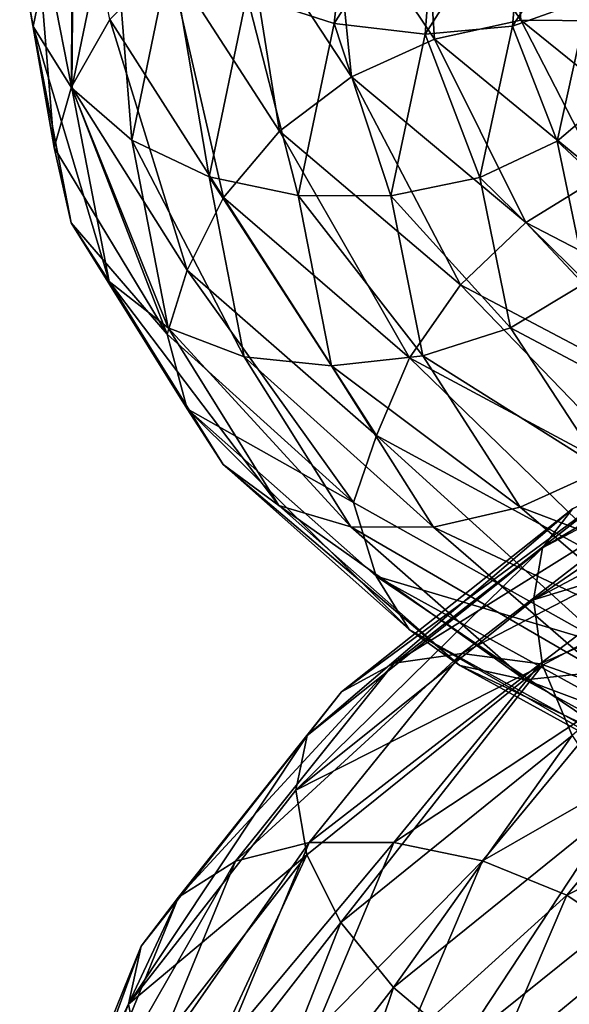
# Model space of a CAD drawing. Header units: metres. Extents: x -109 to 109, y -432 to 89.
# Tile 117 of 256: x -19 to -14.35, y -322.72 to -314.39. Entities that reach past the tile are written whole.
import ezdxf

# ---------------------------------------------------------------- set-up
doc = ezdxf.new("R2010")
doc.units = ezdxf.units.M
doc.layers.add('solid_506360_24502164', color=7, linetype='CONTINUOUS')

msp = doc.modelspace()

# ---------------------------------------------------------------- linework, layer by layer
at = {"layer": 'solid_506360_24502164'}
for points in [[(-17.078701, -314.186798, 927.679077), (-16.1555, -312.707336, 924.871277), (-16.340874, -314.424774, 927.682068)], [(-16.1555, -312.707336, 924.871277), (-15.457558, -313.023407, 924.984558), (-16.340874, -314.424774, 927.682068)], [(-18.997499, -313.81189, 931.757568), (-18.538456, -312.775482, 928.355408), (-18.883743, -314.450073, 931.505188)], [(-18.883743, -314.450073, 931.505188), (-18.538456, -312.775482, 928.355408), (-18.555967, -314.973053, 931.129822)], [(-18.552156, -312.798553, 932.679504), (-18.881693, -313.323456, 932.308044), (-18.56073, -314.960815, 935.480591)], [(-18.236795, -314.39035, 935.806702), (-18.552156, -312.798553, 932.679504), (-18.56073, -314.960815, 935.480591)], [(-18.538456, -312.775482, 928.355408), (-18.216673, -313.324402, 928.035095), (-18.555967, -314.973053, 931.129822)], [(-16.340874, -314.424774, 927.682068), (-15.457558, -313.023407, 924.984558), (-15.569795, -314.514099, 927.802185)], [(-15.457558, -313.023407, 924.984558), (-14.72816, -313.197235, 925.218445), (-15.569795, -314.514099, 927.802185)], [(-15.583302, -313.181091, 936.042542), (-16.355391, -313.262451, 936.161926), (-15.492563, -314.557098, 938.922546)], [(-14.761205, -314.39563, 938.685974), (-15.583302, -313.181091, 936.042542), (-15.492563, -314.557098, 938.922546)], [(-14.844507, -313.263641, 935.817444), (-15.583302, -313.181091, 936.042542), (-14.761205, -314.39563, 938.685974)], [(-15.569795, -314.514099, 927.802185), (-14.72816, -313.197235, 925.218445), (-14.831375, -314.44693, 928.029358)], [(-14.72816, -313.197235, 925.218445), (-14.029655, -313.213318, 925.553406), (-14.831375, -314.44693, 928.029358)], [(-14.831375, -314.44693, 928.029358), (-14.029655, -313.213318, 925.553406), (-14.189918, -314.217255, 928.351807)], [(-18.881693, -313.323456, 932.308044), (-18.997499, -313.81189, 931.757568), (-18.706806, -315.472351, 934.938416)], [(-18.56073, -314.960815, 935.480591), (-18.881693, -313.323456, 932.308044), (-18.706806, -315.472351, 934.938416)], [(-18.555967, -314.973053, 931.129822), (-18.216673, -313.324402, 928.035095), (-18.049063, -315.410736, 930.814697)], [(-18.216673, -313.324402, 928.035095), (-17.71904, -313.809723, 927.801086), (-18.049063, -315.410736, 930.814697)], [(-16.355391, -313.262451, 936.161926), (-17.094778, -313.501038, 936.1651), (-16.192944, -314.875183, 939.036682)], [(-15.492563, -314.557098, 938.922546), (-16.355391, -313.262451, 936.161926), (-16.192944, -314.875183, 939.036682)], [(-14.061386, -314.403961, 938.347656), (-14.844507, -313.263641, 935.817444), (-14.761205, -314.39563, 938.685974)], [(-14.20333, -313.51413, 935.497803), (-14.844507, -313.263641, 935.817444), (-14.061386, -314.403961, 938.347656)], [(-17.094778, -313.501038, 936.1651), (-17.737076, -313.887848, 936.04303), (-16.801357, -315.334381, 939.009338)], [(-16.192944, -314.875183, 939.036682), (-17.094778, -313.501038, 936.1651), (-16.801357, -315.334381, 939.009338)], [(-18.706806, -315.472351, 934.938416), (-18.997499, -313.81189, 931.757568), (-18.883743, -314.450073, 931.505188)], [(-18.049063, -315.410736, 930.814697), (-17.71904, -313.809723, 927.801086), (-17.396799, -315.721375, 930.591187)], [(-17.71904, -313.809723, 927.801086), (-17.078701, -314.186798, 927.679077), (-17.396799, -315.721375, 930.591187)], [(-17.737076, -313.887848, 936.04303), (-18.236795, -314.39035, 935.806702), (-17.274714, -315.897125, 938.844727)], [(-16.801357, -315.334381, 939.009338), (-17.737076, -313.887848, 936.04303), (-17.274714, -315.897125, 938.844727)], [(-17.396799, -315.721375, 930.591187), (-17.078701, -314.186798, 927.679077), (-16.645229, -315.878815, 930.47937)], [(-17.078701, -314.186798, 927.679077), (-16.340874, -314.424774, 927.682068), (-16.645229, -315.878815, 930.47937)], [(-14.831375, -314.44693, 928.029358), (-14.189918, -314.217255, 928.351807), (-14.45421, -315.421356, 930.822144)], [(-14.45421, -315.421356, 930.822144), (-14.189918, -314.217255, 928.351807), (-13.945849, -314.986633, 931.139404)], [(-18.236795, -314.39035, 935.806702), (-18.56073, -314.960815, 935.480591), (-17.58156, -316.511414, 938.562622)], [(-17.274714, -315.897125, 938.844727), (-18.236795, -314.39035, 935.806702), (-17.58156, -316.511414, 938.562622)], [(-14.761205, -314.39563, 938.685974), (-15.492563, -314.557098, 938.922546), (-14.083529, -315.716431, 941.514832)], [(-13.418687, -315.48114, 941.169006), (-14.761205, -314.39563, 938.685974), (-14.083529, -315.716431, 941.514832)], [(-14.061386, -314.403961, 938.347656), (-14.761205, -314.39563, 938.685974), (-13.418687, -315.48114, 941.169006)], [(-18.883743, -314.450073, 931.505188), (-18.555967, -314.973053, 931.129822), (-18.24054, -316.606903, 934.236084)], [(-18.562744, -316.109558, 934.666626), (-18.883743, -314.450073, 931.505188), (-18.24054, -316.606903, 934.236084)], [(-18.706806, -315.472351, 934.938416), (-18.883743, -314.450073, 931.505188), (-18.562744, -316.109558, 934.666626)], [(-16.645229, -315.878815, 930.47937), (-16.340874, -314.424774, 927.682068), (-15.859788, -315.881104, 930.481018)], [(-16.340874, -314.424774, 927.682068), (-15.569795, -314.514099, 927.802185), (-15.859788, -315.881104, 930.481018)], [(-15.569795, -314.514099, 927.802185), (-14.831375, -314.44693, 928.029358), (-15.107615, -315.728058, 930.595947)], [(-15.107615, -315.728058, 930.595947), (-14.831375, -314.44693, 928.029358), (-14.45421, -315.421356, 930.822144)], [(-15.492563, -314.557098, 938.922546), (-16.192944, -314.875183, 939.036682), (-14.720211, -316.107788, 941.732422)], [(-15.859788, -315.881104, 930.481018), (-15.569795, -314.514099, 927.802185), (-15.107615, -315.728058, 930.595947)], [(-14.083529, -315.716431, 941.514832), (-15.492563, -314.557098, 938.922546), (-14.720211, -316.107788, 941.732422)], [(-16.192944, -314.875183, 939.036682), (-16.801357, -315.334381, 939.009338), (-15.27329, -316.63382, 941.793457)], [(-14.720211, -316.107788, 941.732422), (-16.192944, -314.875183, 939.036682), (-15.27329, -316.63382, 941.793457)], [(-18.56073, -314.960815, 935.480591), (-18.706806, -315.472351, 934.938416), (-17.751842, -317.052551, 938.040833)], [(-17.58156, -316.511414, 938.562622), (-18.56073, -314.960815, 935.480591), (-17.751842, -317.052551, 938.040833)], [(-18.555967, -314.973053, 931.129822), (-18.049063, -315.410736, 930.814697), (-17.742254, -316.997314, 933.839661)], [(-18.24054, -316.606903, 934.236084), (-18.555967, -314.973053, 931.129822), (-17.742254, -316.997314, 933.839661)], [(-14.45421, -315.421356, 930.822144), (-13.945849, -314.986633, 931.139404), (-13.708789, -316.116425, 933.544678)], [(-18.049063, -315.410736, 930.814697), (-17.396799, -315.721375, 930.591187), (-17.101078, -317.241974, 933.514221)], [(-17.742254, -316.997314, 933.839661), (-18.049063, -315.410736, 930.814697), (-17.101078, -317.241974, 933.514221)], [(-16.801357, -315.334381, 939.009338), (-17.274714, -315.897125, 938.844727), (-15.703595, -317.252258, 941.69574)], [(-15.27329, -316.63382, 941.793457), (-16.801357, -315.334381, 939.009338), (-15.703595, -317.252258, 941.69574)], [(-17.751842, -317.052551, 938.040833), (-18.706806, -315.472351, 934.938416), (-18.562744, -316.109558, 934.666626)], [(-15.107615, -315.728058, 930.595947), (-14.45421, -315.421356, 930.822144), (-14.208508, -316.613434, 933.301514)], [(-14.208508, -316.613434, 933.301514), (-14.45421, -315.421356, 930.822144), (-13.708789, -316.116425, 933.544678)], [(-17.396799, -315.721375, 930.591187), (-16.645229, -315.878815, 930.47937), (-16.362284, -317.319427, 933.287109)], [(-17.101078, -317.241974, 933.514221), (-17.396799, -315.721375, 930.591187), (-16.362284, -317.319427, 933.287109)], [(-15.859788, -315.881104, 930.481018), (-15.107615, -315.728058, 930.595947), (-14.850806, -316.996765, 933.172058)], [(-14.850806, -316.996765, 933.172058), (-15.107615, -315.728058, 930.595947), (-14.208508, -316.613434, 933.301514)], [(-14.083529, -315.716431, 941.514832), (-14.720211, -316.107788, 941.732422), (-12.725127, -317.141357, 944.164917)], [(-17.274714, -315.897125, 938.844727), (-17.58156, -316.511414, 938.562622), (-15.982533, -317.907074, 941.454895)], [(-15.703595, -317.252258, 941.69574), (-17.274714, -315.897125, 938.844727), (-15.982533, -317.907074, 941.454895)], [(-16.645229, -315.878815, 930.47937), (-15.859788, -315.881104, 930.481018), (-15.590194, -317.235168, 933.1698)], [(-16.362284, -317.319427, 933.287109), (-16.645229, -315.878815, 930.47937), (-15.590194, -317.235168, 933.1698)], [(-15.590194, -317.235168, 933.1698), (-15.859788, -315.881104, 930.481018), (-14.850806, -316.996765, 933.172058)], [(-18.562744, -316.109558, 934.666626), (-18.24054, -316.606903, 934.236084), (-17.278261, -318.15451, 937.254272)], [(-17.583467, -317.681671, 937.738159), (-18.562744, -316.109558, 934.666626), (-17.278261, -318.15451, 937.254272)], [(-17.751842, -317.052551, 938.040833), (-18.562744, -316.109558, 934.666626), (-17.583467, -317.681671, 937.738159)], [(-14.720211, -316.107788, 941.732422), (-15.27329, -316.63382, 941.793457), (-13.203245, -317.726288, 944.30481)], [(-12.725127, -317.141357, 944.164917), (-14.720211, -316.107788, 941.732422), (-13.203245, -317.726288, 944.30481)], [(-17.58156, -316.511414, 938.562622), (-17.751842, -317.052551, 938.040833), (-16.177429, -318.474274, 940.946899)], [(-15.982533, -317.907074, 941.454895), (-17.58156, -316.511414, 938.562622), (-16.177429, -318.474274, 940.946899)], [(-18.24054, -316.606903, 934.236084), (-17.742254, -316.997314, 933.839661), (-16.806263, -318.499725, 936.779114)], [(-17.278261, -318.15451, 937.254272), (-18.24054, -316.606903, 934.236084), (-16.806263, -318.499725, 936.779114)], [(-15.27329, -316.63382, 941.793457), (-15.703595, -317.252258, 941.69574), (-13.57523, -318.39386, 944.267029)], [(-13.203245, -317.726288, 944.30481), (-15.27329, -316.63382, 941.793457), (-13.57523, -318.39386, 944.267029)], [(-14.850806, -316.996765, 933.172058), (-14.208508, -316.613434, 933.301514), (-13.45894, -317.737671, 935.712463)], [(-16.177429, -318.474274, 940.946899), (-17.751842, -317.052551, 938.040833), (-17.583467, -317.681671, 937.738159)], [(-17.742254, -316.997314, 933.839661), (-17.101078, -317.241974, 933.514221), (-16.19891, -318.681213, 936.355042)], [(-16.806263, -318.499725, 936.779114), (-17.742254, -316.997314, 933.839661), (-16.19891, -318.681213, 936.355042)], [(-15.590194, -317.235168, 933.1698), (-14.850806, -316.996765, 933.172058), (-14.067352, -318.19455, 935.676819)], [(-14.067352, -318.19455, 935.676819), (-14.850806, -316.996765, 933.172058), (-13.45894, -317.737671, 935.712463)], [(-17.101078, -317.241974, 933.514221), (-16.362284, -317.319427, 933.287109), (-15.499092, -318.682007, 936.016235)], [(-16.19891, -318.681213, 936.355042), (-17.101078, -317.241974, 933.514221), (-15.499092, -318.682007, 936.016235)], [(-16.362284, -317.319427, 933.287109), (-15.590194, -317.235168, 933.1698), (-14.767734, -318.514771, 935.783752)], [(-14.767734, -318.514771, 935.783752), (-15.590194, -317.235168, 933.1698), (-14.067352, -318.19455, 935.676819)], [(-11.864372, -317.23819, 911.373291), (-12.075115, -317.531708, 910.795044), (-14.57897, -318.857513, 912.970886)], [(-14.324529, -318.528412, 913.52002), (-11.864372, -317.23819, 911.373291), (-14.57897, -318.857513, 912.970886)], [(-15.499092, -318.682007, 936.016235), (-16.362284, -317.319427, 933.287109), (-14.767734, -318.514771, 935.783752)], [(-15.703595, -317.252258, 941.69574), (-15.982533, -317.907074, 941.454895), (-13.816362, -319.084564, 944.063049)], [(-13.57523, -318.39386, 944.267029), (-15.703595, -317.252258, 941.69574), (-13.816362, -319.084564, 944.063049)], [(-12.075115, -317.531708, 910.795044), (-12.12593, -317.954651, 910.292297), (-14.654501, -319.29892, 912.477234)], [(-14.57897, -318.857513, 912.970886), (-12.075115, -317.531708, 910.795044), (-14.654501, -319.29892, 912.477234)], [(-17.583467, -317.681671, 937.738159), (-17.278261, -318.15451, 937.254272), (-15.70682, -319.547974, 940.087463)], [(-15.984268, -319.097504, 940.620972), (-17.583467, -317.681671, 937.738159), (-15.70682, -319.547974, 940.087463)], [(-16.177429, -318.474274, 940.946899), (-17.583467, -317.681671, 937.738159), (-15.984268, -319.097504, 940.620972)], [(-15.982533, -317.907074, 941.454895), (-16.177429, -318.474274, 940.946899), (-14.028093, -319.681732, 943.578552)], [(-13.816362, -319.084564, 944.063049), (-15.982533, -317.907074, 941.454895), (-14.028093, -319.681732, 943.578552)], [(-14.654501, -319.29892, 912.477234), (-12.12593, -317.954651, 910.292297), (-12.076426, -318.508331, 909.962341)], [(-17.278261, -318.15451, 937.254272), (-16.806263, -318.499725, 936.779114), (-15.277749, -319.851654, 939.539063)], [(-15.70682, -319.547974, 940.087463), (-17.278261, -318.15451, 937.254272), (-15.277749, -319.851654, 939.539063)], [(-14.767734, -318.514771, 935.783752), (-14.067352, -318.19455, 935.676819), (-12.78794, -319.265686, 938.031555)], [(-13.932012, -318.345703, 914.092712), (-14.324529, -318.528412, 913.52002), (-16.279293, -320.074615, 915.993225)], [(-15.833213, -319.834229, 916.509583), (-13.932012, -318.345703, 914.092712), (-16.279293, -320.074615, 915.993225)], [(-13.427504, -318.333862, 914.641968), (-13.932012, -318.345703, 914.092712), (-15.833213, -319.834229, 916.509583)], [(-15.259858, -319.75238, 916.983643), (-13.427504, -318.333862, 914.641968), (-15.833213, -319.834229, 916.509583)], [(-12.846734, -318.498901, 915.125732), (-13.427504, -318.333862, 914.641968), (-15.259858, -319.75238, 916.983643)], [(-14.028093, -319.681732, 943.578552), (-16.177429, -318.474274, 940.946899), (-15.984268, -319.097504, 940.620972)], [(-16.806263, -318.499725, 936.779114), (-16.19891, -318.681213, 936.355042), (-14.725635, -319.974976, 939.023132)], [(-15.277749, -319.851654, 939.539063), (-16.806263, -318.499725, 936.779114), (-14.725635, -319.974976, 939.023132)], [(-14.324529, -318.528412, 913.52002), (-14.57897, -318.857513, 912.970886), (-16.568457, -320.444946, 915.47821)], [(-16.279293, -320.074615, 915.993225), (-14.324529, -318.528412, 913.52002), (-16.568457, -320.444946, 915.47821)], [(-15.499092, -318.682007, 936.016235), (-14.767734, -318.514771, 935.783752), (-13.424623, -319.661438, 938.240356)], [(-14.599835, -319.839996, 917.378906), (-12.846734, -318.498901, 915.125732), (-15.259858, -319.75238, 916.983643)], [(-13.424623, -319.661438, 938.240356), (-14.767734, -318.514771, 935.783752), (-12.78794, -319.265686, 938.031555)], [(-14.654501, -319.29892, 912.477234), (-12.076426, -318.508331, 909.962341), (-14.580553, -319.849365, 912.12915)], [(-12.240277, -318.817444, 915.51001), (-12.846734, -318.498901, 915.125732), (-14.599835, -319.839996, 917.378906)], [(-14.580553, -319.849365, 912.12915), (-12.076426, -318.508331, 909.962341), (-14.32747, -320.444946, 911.893677)], [(-16.19891, -318.681213, 936.355042), (-15.499092, -318.682007, 936.016235), (-14.089464, -319.905151, 938.580322)], [(-14.725635, -319.974976, 939.023132), (-16.19891, -318.681213, 936.355042), (-14.089464, -319.905151, 938.580322)], [(-14.089464, -319.905151, 938.580322), (-15.499092, -318.682007, 936.016235), (-13.424623, -319.661438, 938.240356)], [(-13.91062, -320.080017, 917.669373), (-12.240277, -318.817444, 915.51001), (-14.599835, -319.839996, 917.378906)], [(-14.57897, -318.857513, 912.970886), (-14.654501, -319.29892, 912.477234), (-16.662439, -320.907867, 914.994751)], [(-16.568457, -320.444946, 915.47821), (-14.57897, -318.857513, 912.970886), (-16.662439, -320.907867, 914.994751)], [(-15.984268, -319.097504, 940.620972), (-15.70682, -319.547974, 940.087463), (-13.578018, -320.724121, 942.643677)], [(-13.817863, -320.293182, 943.221191), (-15.984268, -319.097504, 940.620972), (-13.578018, -320.724121, 942.643677)], [(-14.028093, -319.681732, 943.578552), (-15.984268, -319.097504, 940.620972), (-13.817863, -320.293182, 943.221191)], [(-16.662439, -320.907867, 914.994751), (-14.654501, -319.29892, 912.477234), (-14.580553, -319.849365, 912.12915)], [(-15.70682, -319.547974, 940.087463), (-15.277749, -319.851654, 939.539063), (-13.2071, -320.991455, 942.030212)], [(-13.578018, -320.724121, 942.643677), (-15.70682, -319.547974, 940.087463), (-13.2071, -320.991455, 942.030212)], [(-15.259858, -319.75238, 916.983643), (-15.833213, -319.834229, 916.509583), (-17.172878, -321.507172, 919.17157)], [(-16.551012, -321.348145, 919.562012), (-15.259858, -319.75238, 916.983643), (-17.172878, -321.507172, 919.17157)], [(-14.599835, -319.839996, 917.378906), (-15.259858, -319.75238, 916.983643), (-16.551012, -321.348145, 919.562012)], [(-15.833213, -319.834229, 916.509583), (-16.279293, -320.074615, 915.993225), (-17.656704, -321.811157, 918.718079)], [(-17.172878, -321.507172, 919.17157), (-15.833213, -319.834229, 916.509583), (-17.656704, -321.811157, 918.718079)], [(-16.662439, -320.907867, 914.994751), (-14.580553, -319.849365, 912.12915), (-16.570255, -321.454315, 914.625732)], [(-16.570255, -321.454315, 914.625732), (-14.580553, -319.849365, 912.12915), (-16.282637, -322.024445, 914.346497)], [(-15.835144, -321.350342, 919.858704), (-14.599835, -319.839996, 917.378906), (-16.551012, -321.348145, 919.562012)], [(-14.580553, -319.849365, 912.12915), (-14.32747, -320.444946, 911.893677), (-16.282637, -322.024445, 914.346497)], [(-13.91062, -320.080017, 917.669373), (-14.599835, -319.839996, 917.378906), (-15.835144, -321.350342, 919.858704)], [(-15.277749, -319.851654, 939.539063), (-14.725635, -319.974976, 939.023132), (-12.729816, -321.06369, 941.432495)], [(-13.2071, -320.991455, 942.030212), (-15.277749, -319.851654, 939.539063), (-12.729816, -321.06369, 941.432495)], [(-14.725635, -319.974976, 939.023132), (-14.089464, -319.905151, 938.580322), (-12.179868, -320.931763, 940.897034)], [(-12.729816, -321.06369, 941.432495), (-14.725635, -319.974976, 939.023132), (-12.179868, -320.931763, 940.897034)], [(-16.279293, -320.074615, 915.993225), (-16.568457, -320.444946, 915.47821), (-17.970333, -322.22699, 918.240906)], [(-17.656704, -321.811157, 918.718079), (-16.279293, -320.074615, 915.993225), (-17.970333, -322.22699, 918.240906)], [(-15.087614, -321.503723, 920.044678), (-13.91062, -320.080017, 917.669373), (-15.835144, -321.350342, 919.858704)], [(-13.251127, -320.452759, 917.829468), (-13.91062, -320.080017, 917.669373), (-15.087614, -321.503723, 920.044678)], [(-16.568457, -320.444946, 915.47821), (-16.662439, -320.907867, 914.994751), (-18.079172, -322.716888, 917.773376)], [(-17.970333, -322.22699, 918.240906), (-16.568457, -320.444946, 915.47821), (-18.079172, -322.716888, 917.773376)], [(-16.282637, -322.024445, 914.346497), (-14.32747, -320.444946, 911.893677), (-15.837835, -322.57431, 914.195435)], [(-14.32747, -320.444946, 911.893677), (-13.936079, -321.040192, 911.806335), (-15.837835, -322.57431, 914.195435)], [(-14.37232, -321.795837, 920.103516), (-13.251127, -320.452759, 917.829468), (-15.087614, -321.503723, 920.044678)], [(-12.678772, -320.936707, 917.835632), (-13.251127, -320.452759, 917.829468), (-14.37232, -321.795837, 920.103516)], [(-18.079172, -322.716888, 917.773376), (-16.662439, -320.907867, 914.994751), (-16.570255, -321.454315, 914.625732)], [(-13.751538, -322.211945, 920.020508), (-12.678772, -320.936707, 917.835632), (-14.37232, -321.795837, 920.103516)], [(-15.837835, -322.57431, 914.195435), (-13.936079, -321.040192, 911.806335), (-15.265481, -323.056213, 914.193359)], [(-13.936079, -321.040192, 911.806335), (-13.432451, -321.584564, 911.883545), (-15.265481, -323.056213, 914.193359)], [(-16.551012, -321.348145, 919.562012), (-17.172878, -321.507172, 919.17157), (-17.907158, -323.291718, 921.993103)], [(-17.258701, -323.051056, 922.294312), (-16.551012, -321.348145, 919.562012), (-17.907158, -323.291718, 921.993103)], [(-15.835144, -321.350342, 919.858704), (-16.551012, -321.348145, 919.562012), (-17.258701, -323.051056, 922.294312)], [(-16.512224, -322.962952, 922.485962), (-15.835144, -321.350342, 919.858704), (-17.258701, -323.051056, 922.294312)], [(-15.087614, -321.503723, 920.044678), (-15.835144, -321.350342, 919.858704), (-16.512224, -322.962952, 922.485962)], [(-18.079172, -322.716888, 917.773376), (-16.570255, -321.454315, 914.625732), (-17.972284, -323.255646, 917.376282)], [(-17.972284, -323.255646, 917.376282), (-16.570255, -321.454315, 914.625732), (-17.66033, -323.797638, 917.048401)], [(-16.570255, -321.454315, 914.625732), (-16.282637, -322.024445, 914.346497), (-17.66033, -323.797638, 917.048401)], [(-17.172878, -321.507172, 919.17157), (-17.656704, -321.811157, 918.718079), (-18.411671, -323.662903, 921.606567)], [(-17.907158, -323.291718, 921.993103), (-17.172878, -321.507172, 919.17157), (-18.411671, -323.662903, 921.606567)], [(-15.732731, -323.024841, 922.560486), (-15.087614, -321.503723, 920.044678), (-16.512224, -322.962952, 922.485962)], [(-14.37232, -321.795837, 920.103516), (-15.087614, -321.503723, 920.044678), (-15.732731, -323.024841, 922.560486)], [(-15.265481, -323.056213, 914.193359), (-13.432451, -321.584564, 911.883545), (-14.605988, -323.432098, 914.345154)], [(-13.432451, -321.584564, 911.883545), (-12.852148, -322.035553, 912.124634), (-14.605988, -323.432098, 914.345154)], [(-17.656704, -321.811157, 918.718079), (-17.970333, -322.22699, 918.240906), (-18.73871, -324.126831, 921.169922)], [(-18.411671, -323.662903, 921.606567), (-17.656704, -321.811157, 918.718079), (-18.73871, -324.126831, 921.169922)], [(-14.986853, -323.231659, 922.511292), (-14.37232, -321.795837, 920.103516), (-15.732731, -323.024841, 922.560486)], [(-13.751538, -322.211945, 920.020508), (-14.37232, -321.795837, 920.103516), (-14.986853, -323.231659, 922.511292)], [(-17.66033, -323.797638, 917.048401), (-16.282637, -322.024445, 914.346497), (-17.177893, -324.297455, 916.826294)], [(-16.282637, -322.024445, 914.346497), (-15.837835, -322.57431, 914.195435), (-17.177893, -324.297455, 916.826294)], [(-14.605988, -323.432098, 914.345154), (-12.852148, -322.035553, 912.124634), (-13.916773, -323.679169, 914.629639)], [(-17.970333, -322.22699, 918.240906), (-18.079172, -322.716888, 917.773376), (-18.854174, -324.641785, 920.713745)], [(-18.73871, -324.126831, 921.169922), (-17.970333, -322.22699, 918.240906), (-18.854174, -324.641785, 920.713745)], [(-14.339527, -323.576111, 922.333191), (-13.751538, -322.211945, 920.020508), (-14.986853, -323.231659, 922.511292)], [(-17.177893, -324.297455, 916.826294), (-15.837835, -322.57431, 914.195435), (-16.557112, -324.71048, 916.735901)], [(-15.837835, -322.57431, 914.195435), (-15.265481, -323.056213, 914.193359), (-16.557112, -324.71048, 916.735901)], [(-18.854174, -324.641785, 920.713745), (-18.079172, -322.716888, 917.773376), (-17.972284, -323.255646, 917.376282)]]:
    msp.add_3dface(points, dxfattribs=at)

doc.saveas('drawing.dxf')
